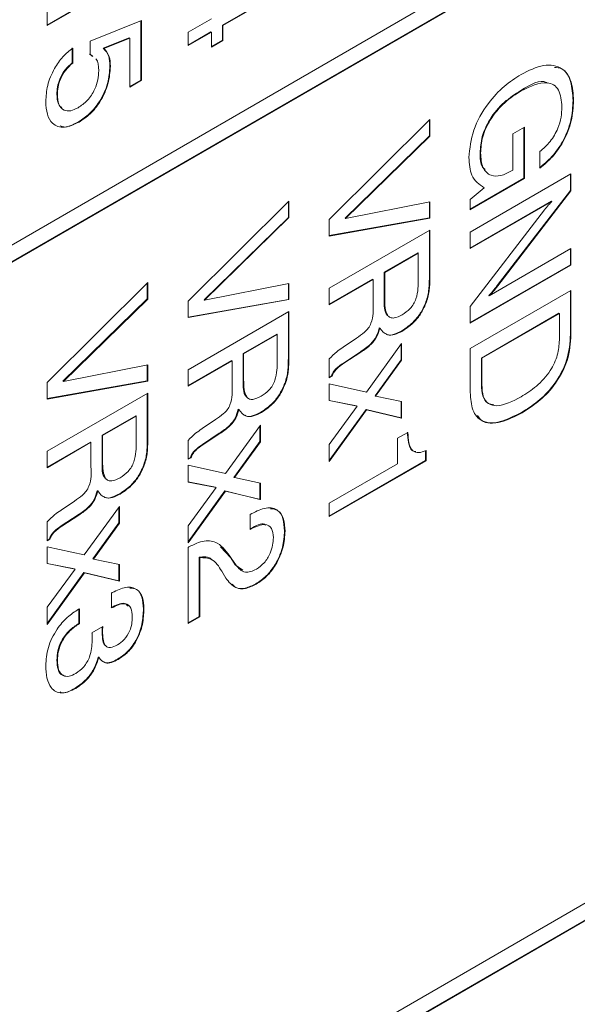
# Model space of a CAD drawing. Header units: millimetres. Extents: x 22 to 278, y 61 to 167.
# Tile 50 of 148: x 200.8 to 204.72, y 88.77 to 95.68. Entities that reach past the tile are written whole.
import ezdxf

# ---------------------------------------------------------------- set-up
doc = ezdxf.new("R2010")
doc.units = ezdxf.units.MM
doc.layers.get('0').update_dxf_attribs({"lineweight": 15})

msp = doc.modelspace()

# ---------------------------------------------------------------- linework, layer by layer
for p, q in [((193.6752, 90.018), (215.843, 102.8152)), ((215.8394, 102.6948), (193.6716, 89.8976)), ((215.843, 102.6927), (193.6752, 89.8955)), ((201.6701, 96.0314), (200.9937, 95.6409)), ((201.6736, 96.0293), (200.9937, 95.6368)), ((193.6752, 83.0774), (215.843, 95.8746)), ((202.6419, 95.8805), (202.2249, 95.6398)), ((202.6454, 95.8785), (202.2284, 95.6377)), ((215.8394, 95.7542), (193.6716, 82.957)), ((215.843, 95.7521), (193.6752, 82.9549)), ((200.9937, 95.6368), (200.9937, 95.731)), ((201.2963, 95.5288), (201.6555, 95.6722)), ((201.652, 95.6708), (201.652, 95.2555)), ((201.6555, 95.6722), (201.6555, 95.2535)), ((201.9837, 95.5907), (202.1468, 95.6849)), ((202.1433, 95.5927), (201.9837, 95.5005)), ((201.9837, 95.4964), (201.9837, 95.5907)), ((202.1468, 95.5906), (201.9837, 95.4964)), ((202.1433, 95.5927), (202.1468, 95.5906)), ((202.1468, 95.486), (202.1468, 95.5906)), ((202.2249, 95.6398), (202.2249, 95.5351)), ((202.2249, 95.6398), (202.2284, 95.6377)), ((202.2284, 95.6377), (202.2284, 95.5331)), ((201.2963, 95.4363), (201.2963, 95.5288)), ((201.5704, 95.5518), (201.3886, 95.4786)), ((201.5739, 95.5497), (201.3922, 95.4766)), ((201.5704, 95.5518), (201.5739, 95.5497)), ((201.5739, 95.2064), (201.5739, 95.5497)), ((202.2249, 95.5351), (202.1468, 95.49)), ((202.2284, 95.5331), (202.1468, 95.486)), ((202.2249, 95.5351), (202.2284, 95.5331)), ((201.1709, 95.4815), (201.1709, 95.3768)), ((201.1745, 95.4794), (201.1745, 95.3748)), ((201.3109, 95.4232), (201.2927, 95.4383)), ((201.3886, 95.4786), (201.3922, 95.4766)), ((201.1709, 95.3768), (201.1745, 95.3748)), ((201.3145, 95.4212), (201.2963, 95.4363)), ((201.4344, 95.3545), (201.4379, 95.3525)), ((201.652, 95.2555), (201.5739, 95.2105)), ((201.6555, 95.2535), (201.5739, 95.2064)), ((201.652, 95.2555), (201.6555, 95.2535)), ((204.3185, 95.1824), (204.3221, 95.1803)), ((201.0627, 95.1563), (201.0662, 95.1543)), ((204.6853, 95.1119), (204.6888, 95.1099)), ((201.215, 94.9626), (201.2185, 94.9605)), ((202.9736, 94.2763), (203.6807, 94.9776)), ((203.6772, 94.9741), (203.6772, 94.8638)), ((203.6807, 94.9776), (203.6807, 94.8618)), ((204.2627, 94.878), (204.3443, 94.9251)), ((204.3408, 94.923), (204.3408, 94.5671)), ((204.3443, 94.9251), (204.3443, 94.5651)), ((203.6772, 94.8638), (203.0852, 94.2859)), ((203.6807, 94.8618), (203.0888, 94.2838)), ((203.6772, 94.8638), (203.6807, 94.8618)), ((204.2627, 94.6226), (204.2627, 94.878)), ((204.4531, 94.6383), (204.4531, 94.7535)), ((204.0325, 94.7456), (204.0361, 94.7435)), ((204.2539, 94.6176), (204.2627, 94.6226)), ((203.9636, 94.1882), (204.6707, 94.5964)), ((204.3408, 94.5671), (203.9636, 94.3493)), ((204.3443, 94.5651), (203.9636, 94.3453)), ((204.3408, 94.5671), (204.3443, 94.5651)), ((204.6671, 94.5944), (204.6671, 94.4805)), ((204.6707, 94.5964), (204.6707, 94.4785)), ((203.9636, 94.4182), (204.0621, 94.5003)), ((204.0586, 94.5023), (204.0621, 94.5003)), ((204.6671, 94.4805), (204.1535, 93.8134)), ((204.6707, 94.4785), (204.1571, 93.8113)), ((204.6671, 94.4805), (204.6707, 94.4785)), ((201.9837, 93.7048), (202.6908, 94.4061)), ((202.6872, 94.4026), (202.6872, 94.2923)), ((202.6908, 94.4061), (202.6908, 94.2903)), ((203.9636, 94.3453), (203.9636, 94.4182)), ((204.5331, 94.406), (203.9636, 94.0772)), ((204.5367, 94.4039), (203.9636, 94.0731)), ((204.5331, 94.406), (204.5367, 94.4039)), ((203.0888, 94.2838), (203.6807, 94.4007)), ((203.6772, 94.4), (203.6772, 94.2887)), ((203.6807, 94.4007), (203.6807, 94.2867)), ((203.9636, 93.6664), (204.4844, 94.3451)), ((202.6872, 94.2923), (202.0953, 93.7144)), ((202.6908, 94.2903), (202.0988, 93.7124)), ((202.6872, 94.2923), (202.6908, 94.2903)), ((203.6772, 94.2887), (202.9736, 94.1638)), ((203.6807, 94.2867), (202.9736, 94.1611)), ((202.9736, 94.1611), (202.9736, 94.2763)), ((203.0852, 94.2859), (203.0888, 94.2838)), ((203.6772, 94.2887), (203.6807, 94.2867)), ((202.9736, 93.7947), (203.6807, 94.2029)), ((203.6772, 94.2009), (203.6772, 93.8922)), ((203.6807, 94.2029), (203.6807, 93.8902)), ((203.9636, 94.0731), (203.9636, 94.1882)), ((204.0976, 93.7422), (204.6707, 94.073)), ((204.6671, 94.071), (204.6671, 93.9599)), ((204.6707, 94.073), (204.6707, 93.9579)), ((203.5956, 94.0438), (203.3599, 93.9078)), ((203.5991, 94.0418), (203.3634, 93.9057)), ((203.5956, 94.0438), (203.5991, 94.0418)), ((203.5991, 93.8606), (203.5991, 94.0418)), ((204.6671, 93.9599), (203.9636, 93.5537)), ((204.6707, 93.9579), (203.9636, 93.5496)), ((204.6671, 93.9599), (204.6707, 93.9579)), ((203.2783, 93.8595), (202.9736, 93.6836)), ((203.2818, 93.8575), (202.9736, 93.6795)), ((203.2783, 93.8595), (203.2818, 93.8575)), ((203.2818, 93.6857), (203.2818, 93.8575)), ((203.3599, 93.9078), (203.3599, 93.7265)), ((203.3599, 93.9078), (203.3634, 93.9057)), ((203.3634, 93.9057), (203.3634, 93.7245)), ((203.6772, 93.8922), (203.6807, 93.8902)), ((200.9937, 93.1333), (201.7008, 93.8346)), ((201.6973, 93.8311), (201.6973, 93.7208)), ((201.7008, 93.8346), (201.7008, 93.7188)), ((202.0988, 93.7124), (202.6908, 93.8292)), ((202.6872, 93.8285), (202.6872, 93.7172)), ((202.6908, 93.8292), (202.6908, 93.7152)), ((202.9736, 93.6795), (202.9736, 93.7947)), ((204.1535, 93.8134), (204.1571, 93.8113)), ((201.6973, 93.7208), (201.1053, 93.1429)), ((201.7008, 93.7188), (201.1089, 93.1409)), ((201.6973, 93.7208), (201.7008, 93.7188)), ((202.6872, 93.7172), (201.9837, 93.5923)), ((202.6908, 93.7152), (201.9837, 93.5896)), ((202.0953, 93.7144), (202.0988, 93.7124)), ((202.6872, 93.7172), (202.6908, 93.7152)), ((203.3599, 93.7265), (203.3634, 93.7245)), ((203.9636, 93.3717), (204.6707, 93.7799)), ((204.094, 93.7442), (204.0976, 93.7422)), ((204.6671, 93.7778), (204.6671, 93.4708)), ((204.6707, 93.7799), (204.6707, 93.4688)), ((201.9837, 93.5896), (201.9837, 93.7048)), ((203.6525, 93.6994), (203.6561, 93.6973)), ((203.9636, 93.5496), (203.9636, 93.6664)), ((201.9837, 93.2232), (202.6908, 93.6314)), ((202.6872, 93.6294), (202.6872, 93.3207)), ((202.6908, 93.6314), (202.6908, 93.3187)), ((204.5855, 93.6197), (204.0416, 93.3057)), ((204.5891, 93.6176), (204.0451, 93.3036)), ((204.5855, 93.6197), (204.5891, 93.6176)), ((204.5891, 93.431), (204.5891, 93.6176)), ((203.3253, 93.5181), (203.3289, 93.5161)), ((202.6056, 93.4724), (202.3699, 93.3363)), ((202.6092, 93.4703), (202.3735, 93.3342)), ((202.6056, 93.4724), (202.6092, 93.4703)), ((202.6092, 93.2891), (202.6092, 93.4703)), ((203.0728, 93.3817), (203.1665, 93.4455)), ((203.4843, 93.4969), (203.4878, 93.4948)), ((204.6671, 93.4708), (204.6707, 93.4688)), ((203.0698, 93.38), (203.0728, 93.3817)), ((203.2348, 93.0673), (203.4813, 93.4073)), ((203.4777, 93.4024), (203.4777, 93.2919)), ((203.4813, 93.4073), (203.4813, 93.2899)), ((203.9636, 93.065), (203.9636, 93.3717)), ((202.3699, 93.3363), (202.3699, 93.155)), ((202.3699, 93.3363), (202.3735, 93.3342)), ((202.3735, 93.3342), (202.3735, 93.153)), ((202.6872, 93.3207), (202.6908, 93.3187)), ((202.9736, 93.1666), (202.9736, 93.2994)), ((203.1923, 93.3493), (203.0736, 93.2706)), ((203.1959, 93.3472), (203.0772, 93.2686)), ((203.1923, 93.3493), (203.1959, 93.3472)), ((204.0416, 93.3057), (204.0416, 93.119)), ((204.0416, 93.3057), (204.0451, 93.3036)), ((204.0451, 93.3036), (204.0451, 93.117)), ((201.1089, 93.1409), (201.7008, 93.2577)), ((201.6973, 93.257), (201.6973, 93.1457)), ((201.7008, 93.2577), (201.7008, 93.1437)), ((202.2884, 93.288), (201.9837, 93.1121)), ((202.2919, 93.286), (201.9837, 93.1081)), ((202.2884, 93.288), (202.2919, 93.286)), ((202.2919, 93.1142), (202.2919, 93.286)), ((203.0736, 93.2706), (203.0772, 93.2686)), ((203.4777, 93.2919), (203.2953, 93.04)), ((203.4813, 93.2899), (203.2988, 93.038)), ((203.4777, 93.2919), (203.4813, 93.2899)), ((201.9837, 93.1081), (201.9837, 93.2232)), ((202.99, 93.1802), (202.9736, 93.1707)), ((202.9936, 93.1781), (202.9736, 93.1666)), ((202.99, 93.1802), (202.9936, 93.1781)), ((201.6973, 93.1457), (200.9937, 93.0208)), ((201.7008, 93.1437), (200.9937, 93.0181)), ((200.9937, 93.0181), (200.9937, 93.1333)), ((201.1053, 93.1429), (201.1089, 93.1409)), ((201.6973, 93.1457), (201.7008, 93.1437)), ((202.3699, 93.155), (202.3735, 93.153)), ((202.6626, 93.1279), (202.6661, 93.1258)), ((202.9736, 93.1247), (203.2348, 93.0673)), ((202.9736, 93.0071), (202.9736, 93.1247)), ((204.0416, 93.119), (204.0451, 93.117)), ((200.9937, 92.6517), (201.7008, 93.0599)), ((201.6973, 93.0579), (201.6973, 92.7492)), ((201.7008, 93.0599), (201.7008, 92.7472)), ((203.2953, 93.04), (203.2988, 93.038)), ((203.2988, 93.038), (203.4813, 92.9997)), ((203.1663, 92.9706), (202.9736, 93.0085)), ((203.1698, 92.9686), (202.9736, 93.0071)), ((202.9736, 92.7001), (203.1698, 92.9686)), ((203.1663, 92.9706), (203.1698, 92.9686)), ((203.4777, 93.0004), (203.4777, 92.8859)), ((203.4813, 92.9997), (203.4813, 92.8839)), ((201.6157, 92.9009), (201.38, 92.7648)), ((201.6192, 92.8988), (201.3835, 92.7628)), ((201.6157, 92.9009), (201.6192, 92.8988)), ((201.6192, 92.7176), (201.6192, 92.8988)), ((202.3354, 92.9467), (202.3389, 92.9446)), ((202.4943, 92.9254), (202.4978, 92.9233)), ((203.2323, 92.9448), (202.9736, 92.5873)), ((203.2358, 92.9427), (202.9736, 92.5804)), ((203.4777, 92.8859), (203.2323, 92.9448)), ((203.2323, 92.9448), (203.2358, 92.9427)), ((203.4813, 92.8839), (203.2358, 92.9427)), ((203.4777, 92.8859), (203.4813, 92.8839)), ((204.3239, 92.9243), (204.3275, 92.9222)), ((202.0828, 92.8102), (202.1766, 92.874)), ((202.2449, 92.4958), (202.4913, 92.8358)), ((202.4878, 92.831), (202.4878, 92.7204)), ((202.4913, 92.8358), (202.4913, 92.7184)), ((201.38, 92.7648), (201.38, 92.5836)), ((201.38, 92.7648), (201.3835, 92.7628)), ((201.3835, 92.7628), (201.3835, 92.5815)), ((201.6973, 92.7492), (201.7008, 92.7472)), ((202.0798, 92.8085), (202.0828, 92.8102)), ((202.2024, 92.7778), (202.0837, 92.6991)), ((202.2059, 92.7757), (202.0872, 92.6971)), ((202.2024, 92.7778), (202.2059, 92.7757)), ((203.4541, 92.7426), (203.5266, 92.7844)), ((201.2984, 92.7166), (200.9937, 92.5407)), ((201.3019, 92.7145), (200.9937, 92.5366)), ((201.2984, 92.7166), (201.3019, 92.7145)), ((201.3019, 92.5428), (201.3019, 92.7145)), ((201.9837, 92.5951), (201.9837, 92.7279)), ((202.0837, 92.6991), (202.0872, 92.6971)), ((202.4878, 92.7204), (202.3053, 92.4686)), ((202.4913, 92.7184), (202.3089, 92.4665)), ((202.4878, 92.7204), (202.4913, 92.7184)), ((202.9736, 92.5804), (202.9736, 92.7001)), ((203.4541, 92.5646), (203.4541, 92.7426)), ((200.9937, 92.5366), (200.9937, 92.6517)), ((202.0001, 92.6087), (201.9837, 92.5992)), ((202.0036, 92.6066), (201.9837, 92.5951)), ((202.0001, 92.6087), (202.0036, 92.6066)), ((203.65, 92.6581), (203.65, 92.5876)), ((203.6535, 92.656), (203.6535, 92.5855)), ((201.38, 92.5836), (201.3835, 92.5815)), ((201.6726, 92.5564), (201.6762, 92.5543)), ((201.9837, 92.5532), (202.2449, 92.4958)), ((201.9837, 92.4356), (201.9837, 92.5532)), ((203.65, 92.5876), (202.9736, 92.1971)), ((203.6535, 92.5855), (202.9736, 92.193)), ((202.9736, 92.2872), (203.4541, 92.5646)), ((203.65, 92.5876), (203.6535, 92.5855)), ((202.3053, 92.4686), (202.3089, 92.4665)), ((202.1763, 92.3991), (201.9837, 92.437)), ((202.1798, 92.3971), (201.9837, 92.4356)), ((202.3089, 92.4665), (202.4913, 92.4282)), ((202.4878, 92.429), (202.4878, 92.3145)), ((202.4913, 92.4282), (202.4913, 92.3124)), ((201.3454, 92.3752), (201.349, 92.3731)), ((201.5044, 92.3539), (201.5079, 92.3519)), ((201.9837, 92.1286), (202.1798, 92.3971)), ((202.2423, 92.3733), (201.9837, 92.0158)), ((202.2459, 92.3712), (201.9837, 92.0089)), ((202.1763, 92.3991), (202.1798, 92.3971)), ((202.4878, 92.3145), (202.2423, 92.3733)), ((202.2423, 92.3733), (202.2459, 92.3712)), ((202.4913, 92.3124), (202.2459, 92.3712)), ((201.0929, 92.2387), (201.1866, 92.3025)), ((201.2549, 91.9243), (201.5014, 92.2643)), ((201.5014, 92.2643), (201.5014, 92.1469)), ((202.4878, 92.3145), (202.4913, 92.3124)), ((202.9736, 92.193), (202.9736, 92.2872)), ((201.0899, 92.237), (201.0929, 92.2387)), ((201.2124, 92.2063), (201.0937, 92.1276)), ((201.216, 92.2043), (201.0973, 92.1256)), ((201.2124, 92.2063), (201.216, 92.2043)), ((201.4978, 92.2595), (201.4978, 92.1489)), ((202.4188, 92.2077), (202.4306, 92.2145)), ((202.4188, 92.103), (202.4188, 92.2077)), ((200.9937, 92.0236), (200.9937, 92.1564)), ((201.0937, 92.1276), (201.0973, 92.1256)), ((201.4978, 92.1489), (201.3154, 91.8971)), ((201.5014, 92.1469), (201.3189, 91.895)), ((201.4978, 92.1489), (201.5014, 92.1469)), ((201.9837, 92.0089), (201.9837, 92.1286)), ((202.4232, 92.1097), (202.4188, 92.1071)), ((202.4267, 92.1076), (202.4188, 92.103)), ((202.4232, 92.1097), (202.4267, 92.1076)), ((202.66, 92.093), (202.6636, 92.0909)), ((201.0101, 92.0372), (200.9937, 92.0277)), ((201.0137, 92.0352), (200.9937, 92.0236)), ((201.0101, 92.0372), (201.0137, 92.0352)), ((200.9937, 91.9817), (201.2549, 91.9243)), ((200.9937, 91.8641), (200.9937, 91.9817)), ((201.9837, 91.9775), (201.9892, 91.9807)), ((201.9837, 91.4436), (201.9837, 91.9775)), ((202.2103, 91.9809), (202.2833, 91.9033)), ((201.1864, 91.8276), (200.9937, 91.8655)), ((201.1899, 91.8256), (200.9937, 91.8641)), ((201.3154, 91.8971), (201.3189, 91.895)), ((201.3189, 91.895), (201.5014, 91.8567)), ((201.4978, 91.8575), (201.4978, 91.743)), ((201.5014, 91.8567), (201.5014, 91.7409)), ((202.0617, 91.9082), (202.0617, 91.4927)), ((202.0617, 91.9082), (202.0653, 91.9061)), ((202.0653, 91.9061), (202.0653, 91.4907)), ((202.2833, 91.9033), (202.3148, 91.8562)), ((202.2833, 91.9033), (202.2868, 91.9012)), ((202.2868, 91.9012), (202.3184, 91.8542)), ((202.3148, 91.8562), (202.3681, 91.8168)), ((202.3148, 91.8562), (202.3184, 91.8542)), ((200.9937, 91.5571), (201.1899, 91.8256)), ((201.2524, 91.8018), (200.9937, 91.4443)), ((201.2559, 91.7998), (200.9937, 91.4374)), ((201.1864, 91.8276), (201.1899, 91.8256)), ((201.4978, 91.743), (201.2524, 91.8018)), ((201.2524, 91.8018), (201.2559, 91.7998)), ((201.5014, 91.7409), (201.2559, 91.7998)), ((202.2485, 91.7622), (202.2194, 91.8104)), ((201.4978, 91.743), (201.5014, 91.7409)), ((202.4585, 91.7218), (202.462, 91.7197)), ((201.447, 91.6572), (201.4518, 91.66)), ((201.447, 91.5525), (201.447, 91.6572)), ((200.9937, 91.4374), (200.9937, 91.5571)), ((201.2154, 91.5444), (201.2203, 91.5473)), ((201.2168, 91.5452), (201.2168, 91.4446)), ((201.2203, 91.5473), (201.2203, 91.4426)), ((201.6701, 91.5476), (201.6736, 91.5456)), ((201.2168, 91.4446), (201.2203, 91.4426)), ((202.0617, 91.4927), (201.9837, 91.4477)), ((202.0653, 91.4907), (201.9837, 91.4436)), ((202.0617, 91.4927), (202.0653, 91.4907)), ((201.3089, 91.3792), (201.3844, 91.4223)), ((201.3093, 91.3757), (201.3089, 91.3792)), ((201.38, 91.3911), (201.3835, 91.3891)), ((201.0627, 91.1869), (201.0662, 91.1848)), ((201.3534, 91.2084), (201.3569, 91.2064)), ((201.4891, 91.1935), (201.4926, 91.1915)), ((201.1912, 90.9902), (201.1947, 90.9881))]:
    msp.add_line(p, q)
for points, knots in [([(200.9846, 95.1046), (200.9869, 95.1416), (200.9914, 95.2155), (201.0374, 95.3295), (201.1024, 95.4232), (201.1504, 95.4607), (201.1745, 95.4794)], [0, 0, 0, 0, 0.280338, 0.559784, 0.779725, 1, 1, 1, 1]), ([(201.3886, 95.4786), (201.4037, 95.4617), (201.4306, 95.4315), (201.4332, 95.3781), (201.4344, 95.3545)], [0, 0, 0, 0, 0.558768, 1, 1, 1, 1]), ([(201.3922, 95.4766), (201.4072, 95.4597), (201.4341, 95.4295), (201.4368, 95.3761), (201.4379, 95.3525)], [0, 0, 0, 0, 0.558768, 1, 1, 1, 1]), ([(201.1709, 95.3768), (201.1534, 95.3614), (201.1185, 95.3307), (201.0826, 95.2664), (201.0652, 95.2065), (201.0635, 95.1731), (201.0627, 95.1563)], [0, 0, 0, 0, 0.279683, 0.558942, 0.779277, 1, 1, 1, 1]), ([(201.1745, 95.3748), (201.157, 95.3594), (201.122, 95.3287), (201.0862, 95.2644), (201.0687, 95.2045), (201.0671, 95.171), (201.0662, 95.1543)], [0, 0, 0, 0, 0.279683, 0.558942, 0.779277, 1, 1, 1, 1]), ([(201.3563, 95.3206), (201.3553, 95.3539), (201.3543, 95.3888), (201.3358, 95.4036), (201.3349, 95.4043)], [0, 0, 0, 0, 0.953968, 1, 1, 1, 1]), ([(201.211, 95.0609), (201.2334, 95.076), (201.2781, 95.1063), (201.3288, 95.1831), (201.3532, 95.2582), (201.3553, 95.2998), (201.3563, 95.3206)], [0, 0, 0, 0, 0.2800468, 0.5588924, 0.7791575, 1, 1, 1, 1]), ([(201.4344, 95.3545), (201.4317, 95.3142), (201.4265, 95.2336), (201.3703, 95.1096), (201.2941, 95.0147), (201.2414, 94.98), (201.215, 94.9626)], [0, 0, 0, 0, 0.280328, 0.559443, 0.779442, 1, 1, 1, 1]), ([(201.4379, 95.3525), (201.4353, 95.3121), (201.43, 95.2316), (201.3739, 95.1076), (201.2976, 95.0127), (201.2449, 94.9779), (201.2185, 94.9605)], [0, 0, 0, 0, 0.280328, 0.559443, 0.779442, 1, 1, 1, 1]), ([(204.3207, 95.2947), (204.3741, 95.3212), (204.4808, 95.3742), (204.6101, 95.3506), (204.6801, 95.2501), (204.6859, 95.1567), (204.6888, 95.1099)], [0, 0, 0, 0, 0.2805104, 0.5594555, 0.7793826, 1, 1, 1, 1]), ([(204.5542, 95.3436), (204.5723, 95.3421), (204.6268, 95.3376), (204.6753, 95.2494), (204.682, 95.1578), (204.6853, 95.1119)], [0, 0, 0, 0, 0.19857, 0.598657, 1, 1, 1, 1]), ([(203.9545, 94.7126), (203.9606, 94.7756), (203.9727, 94.9015), (204.0781, 95.086), (204.1999, 95.2172), (204.2804, 95.2688), (204.3207, 95.2947)], [0, 0, 0, 0, 0.27927, 0.558399, 0.778964, 1, 1, 1, 1]), ([(204.505, 95.2341), (204.5028, 95.2356), (204.4586, 95.2652), (204.3868, 95.2227), (204.3185, 95.1824)], [0, 0, 0, 0, 0.050596, 1, 1, 1, 1]), ([(204.6072, 95.0664), (204.6034, 95.1103), (204.5957, 95.198), (204.4886, 95.2608), (204.3853, 95.2109), (204.3221, 95.1803)], [0, 0, 0, 0, 0.280722, 0.560128, 1, 1, 1, 1]), ([(204.3185, 95.1824), (204.2793, 95.1573), (204.2012, 95.1072), (204.1009, 94.9902), (204.0402, 94.857), (204.0351, 94.7827), (204.0325, 94.7456)], [0, 0, 0, 0, 0.280945, 0.560274, 0.779826, 1, 1, 1, 1]), ([(204.3221, 95.1803), (204.2829, 95.1552), (204.2047, 95.1052), (204.1045, 94.9882), (204.0437, 94.8549), (204.0386, 94.7807), (204.0361, 94.7435)], [0, 0, 0, 0, 0.280945, 0.560274, 0.779826, 1, 1, 1, 1]), ([(201.2185, 94.9605), (201.1829, 94.9439), (201.1119, 94.9107), (201.0321, 94.9404), (200.9901, 95.0113), (200.9865, 95.0734), (200.9846, 95.1046)], [0, 0, 0, 0, 0.279853, 0.558986, 0.77924, 1, 1, 1, 1]), ([(201.0627, 95.1563), (201.0636, 95.1305), (201.0652, 95.0884), (201.0884, 95.069), (201.0973, 95.0615)], [0, 0, 0, 0, 0.613934, 1, 1, 1, 1]), ([(201.0662, 95.1543), (201.068, 95.1295), (201.0714, 95.0801), (201.1084, 95.0407), (201.1585, 95.035), (201.1935, 95.0523), (201.211, 95.0609)], [0, 0, 0, 0, 0.28028, 0.559528, 0.779473, 1, 1, 1, 1]), ([(204.6853, 95.1119), (204.6826, 95.0657), (204.6774, 94.9734), (204.6211, 94.8301), (204.539, 94.7138), (204.4794, 94.6649), (204.4496, 94.6404)], [0, 0, 0, 0, 0.280365, 0.559624, 0.779576, 1, 1, 1, 1]), ([(204.6888, 95.1099), (204.6862, 95.0636), (204.6809, 94.9713), (204.6246, 94.828), (204.5425, 94.7117), (204.4829, 94.6628), (204.4531, 94.6383)], [0, 0, 0, 0, 0.280365, 0.559624, 0.779576, 1, 1, 1, 1]), ([(204.4531, 94.7535), (204.4779, 94.7753), (204.5276, 94.819), (204.579, 94.91), (204.6039, 94.9952), (204.6061, 95.0426), (204.6072, 95.0664)], [0, 0, 0, 0, 0.2799482, 0.5590031, 0.7792814, 1, 1, 1, 1]), ([(201.215, 94.9626), (201.1779, 94.9423), (201.1294, 94.9159), (201.0944, 94.9313), (201.0861, 94.935)], [0, 0, 0, 0, 0.763264, 1, 1, 1, 1]), ([(204.0621, 94.5003), (204.0268, 94.5236), (203.9635, 94.5652), (203.9573, 94.6675), (203.9545, 94.7126)], [0, 0, 0, 0, 0.558199, 1, 1, 1, 1]), ([(204.0325, 94.7456), (204.0331, 94.7066), (204.0338, 94.6551), (204.0614, 94.6327), (204.0681, 94.6273)], [0, 0, 0, 0, 0.757782, 1, 1, 1, 1]), ([(204.0361, 94.7435), (204.0388, 94.7073), (204.0441, 94.635), (204.1016, 94.581), (204.1771, 94.5789), (204.2283, 94.6047), (204.2539, 94.6176)], [0, 0, 0, 0, 0.280188, 0.559158, 0.779256, 1, 1, 1, 1]), ([(204.4844, 94.3451), (204.4939, 94.3567), (204.5107, 94.3773), (204.5287, 94.3958), (204.5367, 94.4039)], [0, 0, 0, 0, 0.559938, 1, 1, 1, 1]), ([(203.4862, 93.6091), (203.5055, 93.6217), (203.5344, 93.6405), (203.5674, 93.6838), (203.5989, 93.7586), (203.599, 93.8152), (203.5991, 93.8606)], [0, 0, 0, 0, 0.249914, 0.375118, 0.500285, 1, 1, 1, 1]), ([(203.6772, 93.8922), (203.677, 93.8714), (203.6768, 93.8371), (203.6736, 93.7879), (203.667, 93.7444), (203.6573, 93.7144), (203.6525, 93.6994)], [0, 0, 0, 0, 0.340201, 0.560299, 0.780167, 1, 1, 1, 1]), ([(203.6807, 93.8902), (203.6806, 93.8693), (203.6803, 93.8351), (203.6772, 93.7859), (203.6705, 93.7423), (203.6609, 93.7123), (203.6561, 93.6973)], [0, 0, 0, 0, 0.340201, 0.560299, 0.780167, 1, 1, 1, 1]), ([(204.1535, 93.8134), (204.1428, 93.7997), (204.1237, 93.7754), (204.1031, 93.7537), (204.094, 93.7442)], [0, 0, 0, 0, 0.560126, 1, 1, 1, 1]), ([(204.1571, 93.8113), (204.1464, 93.7977), (204.1273, 93.7734), (204.1066, 93.7517), (204.0976, 93.7422)], [0, 0, 0, 0, 0.560126, 1, 1, 1, 1]), ([(203.3599, 93.7265), (203.3588, 93.6774), (203.3576, 93.6252), (203.3843, 93.6042), (203.3859, 93.603)], [0, 0, 0, 0, 0.9411373, 1, 1, 1, 1]), ([(203.3634, 93.7245), (203.3642, 93.678), (203.3652, 93.6198), (203.4022, 93.5871), (203.4368, 93.584), (203.4665, 93.5991), (203.4862, 93.6091)], [0, 0, 0, 0, 0.498678, 0.624062, 0.749559, 1, 1, 1, 1]), ([(203.1665, 93.4455), (203.1852, 93.4583), (203.2131, 93.4777), (203.2495, 93.5127), (203.2876, 93.586), (203.2844, 93.6414), (203.2818, 93.6857)], [0, 0, 0, 0, 0.251037, 0.37643, 0.500333, 1, 1, 1, 1]), ([(203.6525, 93.6994), (203.6421, 93.6751), (203.6212, 93.6267), (203.5625, 93.5503), (203.5139, 93.5171), (203.4843, 93.4969)], [0, 0, 0, 0, 0.280382, 0.560589, 1, 1, 1, 1]), ([(203.6561, 93.6973), (203.6456, 93.6731), (203.6247, 93.6247), (203.566, 93.5483), (203.5174, 93.5151), (203.4878, 93.4948)], [0, 0, 0, 0, 0.280382, 0.560589, 1, 1, 1, 1]), ([(203.3253, 93.5181), (203.3198, 93.4975), (203.3089, 93.4564), (203.2575, 93.392), (203.2171, 93.3655), (203.1923, 93.3493)], [0, 0, 0, 0, 0.2800074, 0.5582758, 1, 1, 1, 1]), ([(203.3289, 93.5161), (203.3234, 93.4955), (203.3125, 93.4543), (203.261, 93.39), (203.2206, 93.3635), (203.1959, 93.3472)], [0, 0, 0, 0, 0.2800074, 0.5582758, 1, 1, 1, 1]), ([(203.4878, 93.4948), (203.4693, 93.4855), (203.4324, 93.4668), (203.3701, 93.4635), (203.3445, 93.4962), (203.3289, 93.5161)], [0, 0, 0, 0, 0.281142, 0.561765, 1, 1, 1, 1]), ([(203.4843, 93.4969), (203.4661, 93.4881), (203.4298, 93.4706), (203.3884, 93.4622), (203.3755, 93.4746), (203.3737, 93.4763)], [0, 0, 0, 0, 0.462919, 0.924984, 1, 1, 1, 1]), ([(204.6671, 93.4708), (204.6632, 93.4117), (204.6552, 93.2939), (204.5575, 93.1145), (204.4385, 92.9964), (204.3622, 92.9483), (204.3239, 92.9243)], [0, 0, 0, 0, 0.280047, 0.558115, 0.77872, 1, 1, 1, 1]), ([(204.6707, 93.4688), (204.6667, 93.4097), (204.6588, 93.2919), (204.5611, 93.1125), (204.442, 92.9944), (204.3657, 92.9463), (204.3275, 92.9222)], [0, 0, 0, 0, 0.280047, 0.558115, 0.77872, 1, 1, 1, 1]), ([(202.9736, 93.2994), (202.991, 93.3169), (203.0221, 93.3481), (203.0552, 93.3702), (203.0698, 93.38)], [0, 0, 0, 0, 0.558411, 1, 1, 1, 1]), ([(204.3202, 93.0332), (204.3564, 93.056), (204.4286, 93.1014), (204.524, 93.2044), (204.5823, 93.328), (204.5868, 93.3966), (204.5891, 93.431)], [0, 0, 0, 0, 0.281177, 0.56059, 0.779794, 1, 1, 1, 1]), ([(202.6872, 93.3207), (202.6871, 93.2999), (202.6868, 93.2656), (202.6837, 93.2165), (202.677, 93.1729), (202.6674, 93.1429), (202.6626, 93.1279)], [0, 0, 0, 0, 0.340201, 0.560299, 0.780167, 1, 1, 1, 1]), ([(202.6908, 93.3187), (202.6906, 93.2979), (202.6904, 93.2636), (202.6872, 93.2144), (202.6805, 93.1708), (202.6709, 93.1408), (202.6661, 93.1258)], [0, 0, 0, 0, 0.340201, 0.560299, 0.780167, 1, 1, 1, 1]), ([(202.4963, 93.0376), (202.5155, 93.0502), (202.5445, 93.069), (202.5775, 93.1124), (202.6089, 93.1871), (202.6091, 93.2438), (202.6092, 93.2891)], [0, 0, 0, 0, 0.249914, 0.375118, 0.500285, 1, 1, 1, 1]), ([(203.0736, 93.2706), (203.0557, 93.2585), (203.0308, 93.2417), (203.0014, 93.2076), (202.9938, 93.1893), (202.99, 93.1802)], [0, 0, 0, 0, 0.560677, 0.780654, 1, 1, 1, 1]), ([(203.0772, 93.2686), (203.0593, 93.2565), (203.0344, 93.2396), (203.0049, 93.2055), (202.9974, 93.1873), (202.9936, 93.1781)], [0, 0, 0, 0, 0.560677, 0.780654, 1, 1, 1, 1]), ([(202.1766, 92.874), (202.1952, 92.8869), (202.2232, 92.9062), (202.2595, 92.9412), (202.2977, 93.0145), (202.2945, 93.0699), (202.2919, 93.1142)], [0, 0, 0, 0, 0.251037, 0.37643, 0.500333, 1, 1, 1, 1]), ([(202.3699, 93.155), (202.3688, 93.1059), (202.3676, 93.0537), (202.3944, 93.0328), (202.3959, 93.0315)], [0, 0, 0, 0, 0.941137, 1, 1, 1, 1]), ([(202.3735, 93.153), (202.3742, 93.1065), (202.3752, 93.0484), (202.4122, 93.0156), (202.4468, 93.0126), (202.4765, 93.0276), (202.4963, 93.0376)], [0, 0, 0, 0, 0.498678, 0.624062, 0.749559, 1, 1, 1, 1]), ([(202.6626, 93.1279), (202.6521, 93.1037), (202.6313, 93.0552), (202.5725, 92.9788), (202.524, 92.9456), (202.4943, 92.9254)], [0, 0, 0, 0, 0.280382, 0.560589, 1, 1, 1, 1]), ([(202.6661, 93.1258), (202.6557, 93.1016), (202.6348, 93.0532), (202.576, 92.9768), (202.5275, 92.9436), (202.4978, 92.9233)], [0, 0, 0, 0, 0.280382, 0.560589, 1, 1, 1, 1]), ([(204.0416, 93.119), (204.0433, 93.0918), (204.0468, 93.0374), (204.0795, 92.9848), (204.1153, 92.9799), (204.1302, 92.9779)], [0, 0, 0, 0, 0.3698124, 0.7382619, 1, 1, 1, 1]), ([(204.0451, 93.117), (204.0468, 93.0895), (204.05, 93.0346), (204.0877, 92.98), (204.1776, 92.96), (204.2614, 93.003), (204.3202, 93.0332)], [0, 0, 0, 0, 0.187232, 0.373773, 0.560603, 1, 1, 1, 1]), ([(204.3275, 92.9222), (204.2771, 92.8963), (204.1766, 92.8445), (204.0479, 92.8479), (203.9727, 92.9327), (203.9666, 93.0209), (203.9636, 93.065)], [0, 0, 0, 0, 0.280936, 0.560148, 0.779663, 1, 1, 1, 1]), ([(202.3354, 92.9467), (202.3299, 92.926), (202.319, 92.8849), (202.2675, 92.8206), (202.2271, 92.7941), (202.2024, 92.7778)], [0, 0, 0, 0, 0.280007, 0.558276, 1, 1, 1, 1]), ([(202.3389, 92.9446), (202.3334, 92.924), (202.3225, 92.8828), (202.271, 92.8185), (202.2307, 92.792), (202.2059, 92.7757)], [0, 0, 0, 0, 0.280007, 0.558276, 1, 1, 1, 1]), ([(202.4978, 92.9233), (202.4794, 92.914), (202.4424, 92.8953), (202.3801, 92.892), (202.3545, 92.9247), (202.3389, 92.9446)], [0, 0, 0, 0, 0.281142, 0.561765, 1, 1, 1, 1]), ([(202.4943, 92.9254), (202.4762, 92.9166), (202.4399, 92.8992), (202.3985, 92.8907), (202.3855, 92.9031), (202.3837, 92.9048)], [0, 0, 0, 0, 0.462919, 0.924984, 1, 1, 1, 1]), ([(204.3239, 92.9243), (204.2742, 92.8992), (204.1752, 92.8493), (204.0583, 92.8413), (204.0241, 92.8891), (204.0152, 92.9015)], [0, 0, 0, 0, 0.42735, 0.852078, 1, 1, 1, 1]), ([(201.6973, 92.7492), (201.6971, 92.7284), (201.6969, 92.6941), (201.6937, 92.645), (201.6871, 92.6014), (201.6774, 92.5714), (201.6726, 92.5564)], [0, 0, 0, 0, 0.340201, 0.560299, 0.780167, 1, 1, 1, 1]), ([(201.7008, 92.7472), (201.7007, 92.7264), (201.7004, 92.6921), (201.6973, 92.6429), (201.6906, 92.5993), (201.681, 92.5693), (201.6762, 92.5543)], [0, 0, 0, 0, 0.340201, 0.560299, 0.780167, 1, 1, 1, 1]), ([(201.9837, 92.7279), (202.0011, 92.7454), (202.0322, 92.7767), (202.0652, 92.7987), (202.0798, 92.8085)], [0, 0, 0, 0, 0.558411, 1, 1, 1, 1]), ([(203.5231, 92.7865), (203.5244, 92.7615), (203.5269, 92.7117), (203.5453, 92.657), (203.5728, 92.6514), (203.5814, 92.6497)], [0, 0, 0, 0, 0.408403, 0.8142, 1, 1, 1, 1]), ([(203.5266, 92.7844), (203.5277, 92.7591), (203.5299, 92.7085), (203.5532, 92.6519), (203.6008, 92.6363), (203.6359, 92.6495), (203.6535, 92.656)], [0, 0, 0, 0, 0.281056, 0.560319, 0.779649, 1, 1, 1, 1]), ([(201.5063, 92.4661), (201.5256, 92.4787), (201.5545, 92.4976), (201.5875, 92.5409), (201.619, 92.6156), (201.6191, 92.6723), (201.6192, 92.7176)], [0, 0, 0, 0, 0.249914, 0.375118, 0.500285, 1, 1, 1, 1]), ([(202.0837, 92.6991), (202.0658, 92.687), (202.0409, 92.6702), (202.0114, 92.6361), (202.0039, 92.6178), (202.0001, 92.6087)], [0, 0, 0, 0, 0.560677, 0.780654, 1, 1, 1, 1]), ([(202.0872, 92.6971), (202.0693, 92.685), (202.0444, 92.6681), (202.015, 92.6341), (202.0074, 92.6158), (202.0036, 92.6066)], [0, 0, 0, 0, 0.560677, 0.780654, 1, 1, 1, 1]), ([(201.1866, 92.3025), (201.2053, 92.3154), (201.2332, 92.3347), (201.2696, 92.3698), (201.3077, 92.443), (201.3045, 92.4984), (201.3019, 92.5428)], [0, 0, 0, 0, 0.251037, 0.37643, 0.500333, 1, 1, 1, 1]), ([(201.38, 92.5836), (201.3789, 92.5344), (201.3777, 92.4822), (201.4044, 92.4613), (201.406, 92.46)], [0, 0, 0, 0, 0.941137, 1, 1, 1, 1]), ([(201.3835, 92.5815), (201.3843, 92.535), (201.3853, 92.4769), (201.4223, 92.4441), (201.4569, 92.4411), (201.4866, 92.4561), (201.5063, 92.4661)], [0, 0, 0, 0, 0.498678, 0.624062, 0.749559, 1, 1, 1, 1]), ([(201.6726, 92.5564), (201.6622, 92.5322), (201.6413, 92.4838), (201.5826, 92.4073), (201.534, 92.3742), (201.5044, 92.3539)], [0, 0, 0, 0, 0.280382, 0.560589, 1, 1, 1, 1]), ([(201.6762, 92.5543), (201.6657, 92.5301), (201.6448, 92.4817), (201.5861, 92.4053), (201.5375, 92.3721), (201.5079, 92.3519)], [0, 0, 0, 0, 0.280382, 0.560589, 1, 1, 1, 1]), ([(201.3454, 92.3752), (201.3399, 92.3545), (201.329, 92.3134), (201.2776, 92.2491), (201.2372, 92.2226), (201.2124, 92.2063)], [0, 0, 0, 0, 0.2800074, 0.5582758, 1, 1, 1, 1]), ([(201.349, 92.3731), (201.3435, 92.3525), (201.3326, 92.3113), (201.2811, 92.247), (201.2407, 92.2205), (201.216, 92.2043)], [0, 0, 0, 0, 0.2800074, 0.5582758, 1, 1, 1, 1]), ([(201.5079, 92.3519), (201.4894, 92.3425), (201.4525, 92.3238), (201.3902, 92.3206), (201.3646, 92.3532), (201.349, 92.3731)], [0, 0, 0, 0, 0.281142, 0.561765, 1, 1, 1, 1]), ([(201.5044, 92.3539), (201.4862, 92.3452), (201.4499, 92.3277), (201.4085, 92.3192), (201.3956, 92.3316), (201.3938, 92.3333)], [0, 0, 0, 0, 0.462919, 0.924984, 1, 1, 1, 1]), ([(200.9937, 92.1564), (201.0111, 92.1739), (201.0422, 92.2052), (201.0753, 92.2272), (201.0899, 92.237)], [0, 0, 0, 0, 0.558411, 1, 1, 1, 1]), ([(202.4306, 92.2145), (202.4649, 92.2315), (202.5333, 92.2653), (202.615, 92.2469), (202.6582, 92.1809), (202.6618, 92.121), (202.6636, 92.0909)], [0, 0, 0, 0, 0.280451, 0.559362, 0.779308, 1, 1, 1, 1]), ([(202.5613, 92.248), (202.579, 92.2465), (202.62, 92.243), (202.6542, 92.1817), (202.6581, 92.1226), (202.66, 92.093)], [0, 0, 0, 0, 0.272854, 0.635811, 1, 1, 1, 1]), ([(201.0937, 92.1276), (201.0758, 92.1155), (201.0509, 92.0987), (201.0215, 92.0646), (201.0139, 92.0463), (201.0101, 92.0372)], [0, 0, 0, 0, 0.560677, 0.780654, 1, 1, 1, 1]), ([(201.0973, 92.1256), (201.0794, 92.1135), (201.0545, 92.0967), (201.025, 92.0626), (201.0175, 92.0443), (201.0137, 92.0352)], [0, 0, 0, 0, 0.560677, 0.780654, 1, 1, 1, 1]), ([(202.5299, 92.1334), (202.5268, 92.1356), (202.5011, 92.1535), (202.4597, 92.1302), (202.4232, 92.1097)], [0, 0, 0, 0, 0.120484, 1, 1, 1, 1]), ([(202.582, 92.0463), (202.5797, 92.0699), (202.5751, 92.1171), (202.5166, 92.1501), (202.4608, 92.1237), (202.4267, 92.1076)], [0, 0, 0, 0, 0.280567, 0.560264, 1, 1, 1, 1]), ([(202.66, 92.093), (202.6577, 92.0552), (202.6531, 91.9797), (202.6031, 91.8631), (202.5328, 91.7715), (202.4833, 91.7384), (202.4585, 91.7218)], [0, 0, 0, 0, 0.2804405, 0.5596806, 0.7795919, 1, 1, 1, 1]), ([(202.6636, 92.0909), (202.6612, 92.0531), (202.6566, 91.9777), (202.6066, 91.8611), (202.5364, 91.7695), (202.4868, 91.7363), (202.462, 91.7197)], [0, 0, 0, 0, 0.2804405, 0.5596806, 0.7795919, 1, 1, 1, 1]), ([(201.9892, 91.9807), (202.026, 91.9987), (202.0995, 92.0347), (202.211, 92.0098), (202.258, 91.9424), (202.2868, 91.9012)], [0, 0, 0, 0, 0.279996, 0.559198, 1, 1, 1, 1]), ([(202.4627, 91.8248), (202.4816, 91.838), (202.5194, 91.8643), (202.5599, 91.9308), (202.5796, 91.9937), (202.5812, 92.0288), (202.582, 92.0463)], [0, 0, 0, 0, 0.27961, 0.558548, 0.779048, 1, 1, 1, 1]), ([(202.149, 91.8903), (202.1477, 91.8917), (202.1285, 91.915), (202.094, 91.9115), (202.0617, 91.9082)], [0, 0, 0, 0, 0.063271, 1, 1, 1, 1]), ([(202.2194, 91.8104), (202.1993, 91.8439), (202.1636, 91.9032), (202.0952, 91.9053), (202.0653, 91.9061)], [0, 0, 0, 0, 0.562606, 1, 1, 1, 1]), ([(202.3184, 91.8542), (202.3377, 91.8317), (202.3648, 91.8002), (202.4223, 91.8045), (202.4492, 91.8181), (202.4627, 91.8248)], [0, 0, 0, 0, 0.558127, 0.779013, 1, 1, 1, 1]), ([(202.462, 91.7197), (202.4366, 91.7074), (202.3857, 91.6827), (202.3046, 91.6904), (202.2698, 91.7349), (202.2485, 91.7622)], [0, 0, 0, 0, 0.280291, 0.560216, 1, 1, 1, 1]), ([(202.4585, 91.7218), (202.4332, 91.7098), (202.3828, 91.6858), (202.3227, 91.6866), (202.3009, 91.7111), (202.2934, 91.7195)], [0, 0, 0, 0, 0.396594, 0.792671, 1, 1, 1, 1]), ([(201.4518, 91.66), (201.4842, 91.6758), (201.5487, 91.7075), (201.6261, 91.6912), (201.6683, 91.6304), (201.6718, 91.5739), (201.6736, 91.5456)], [0, 0, 0, 0, 0.280391, 0.559399, 0.779365, 1, 1, 1, 1]), ([(201.575, 91.692), (201.5918, 91.6907), (201.6307, 91.6878), (201.6643, 91.6313), (201.6682, 91.5756), (201.6701, 91.5476)], [0, 0, 0, 0, 0.273793, 0.636346, 1, 1, 1, 1]), ([(201.5625, 91.5649), (201.5549, 91.5729), (201.5376, 91.5908), (201.4916, 91.5795), (201.4595, 91.5629), (201.4435, 91.5545)], [0, 0, 0, 0, 0.284474, 0.641616, 1, 1, 1, 1]), ([(201.592, 91.4885), (201.5905, 91.5118), (201.5874, 91.558), (201.5465, 91.5875), (201.4956, 91.5781), (201.4632, 91.5611), (201.447, 91.5525)], [0, 0, 0, 0, 0.280224, 0.558001, 0.778617, 1, 1, 1, 1]), ([(200.9846, 91.148), (200.9876, 91.1895), (200.9934, 91.2722), (201.0547, 91.3988), (201.1346, 91.492), (201.1884, 91.5269), (201.2154, 91.5444)], [0, 0, 0, 0, 0.280115, 0.559017, 0.779197, 1, 1, 1, 1]), ([(201.6701, 91.5476), (201.6685, 91.5122), (201.6654, 91.4415), (201.6256, 91.3303), (201.5597, 91.2405), (201.5126, 91.2092), (201.4891, 91.1935)], [0, 0, 0, 0, 0.280903, 0.56016, 0.779706, 1, 1, 1, 1]), ([(201.6736, 91.5456), (201.6721, 91.5102), (201.6689, 91.4395), (201.6292, 91.3282), (201.5633, 91.2385), (201.5162, 91.2072), (201.4926, 91.1915)], [0, 0, 0, 0, 0.280903, 0.56016, 0.779706, 1, 1, 1, 1]), ([(201.2168, 91.4446), (201.1943, 91.4294), (201.1495, 91.3991), (201.0942, 91.3268), (201.066, 91.25), (201.0638, 91.2079), (201.0627, 91.1869)], [0, 0, 0, 0, 0.280691, 0.559402, 0.779276, 1, 1, 1, 1]), ([(201.2203, 91.4426), (201.1979, 91.4274), (201.1531, 91.3971), (201.0978, 91.3247), (201.0696, 91.248), (201.0673, 91.2059), (201.0662, 91.1848)], [0, 0, 0, 0, 0.280691, 0.559402, 0.779276, 1, 1, 1, 1]), ([(201.4871, 91.293), (201.5039, 91.3043), (201.5376, 91.3268), (201.5747, 91.3861), (201.5901, 91.442), (201.5914, 91.473), (201.592, 91.4885)], [0, 0, 0, 0, 0.279973, 0.558282, 0.778793, 1, 1, 1, 1]), ([(201.311, 91.3243), (201.3108, 91.334), (201.3104, 91.3512), (201.3097, 91.3682), (201.3093, 91.3757)], [0, 0, 0, 0, 0.559986, 1, 1, 1, 1]), ([(201.3807, 91.4202), (201.3805, 91.4153), (201.38, 91.4055), (201.38, 91.3959), (201.38, 91.3911)], [0, 0, 0, 0, 0.497659, 1, 1, 1, 1]), ([(201.38, 91.3911), (201.3807, 91.3729), (201.3821, 91.3365), (201.3896, 91.2992), (201.4017, 91.2901), (201.4031, 91.289)], [0, 0, 0, 0, 0.470715, 0.939441, 1, 1, 1, 1]), ([(201.3844, 91.4223), (201.3841, 91.416), (201.3836, 91.4048), (201.3835, 91.3939), (201.3835, 91.3891)], [0, 0, 0, 0, 0.5599977, 1, 1, 1, 1]), ([(201.3835, 91.3891), (201.384, 91.3706), (201.385, 91.3335), (201.3964, 91.2934), (201.4173, 91.2759), (201.4458, 91.2724), (201.4706, 91.2848), (201.4871, 91.293)], [0, 0, 0, 0, 0.250796, 0.500532, 0.62557, 0.750579, 1, 1, 1, 1]), ([(201.1953, 91.0931), (201.2149, 91.1069), (201.2541, 91.1343), (201.3049, 91.2268), (201.3087, 91.2873), (201.311, 91.3243)], [0, 0, 0, 0, 0.280253, 0.559686, 1, 1, 1, 1]), ([(201.0627, 91.1869), (201.0642, 91.1645), (201.0673, 91.1198), (201.0893, 91.0814), (201.1109, 91.08), (201.1148, 91.0798)], [0, 0, 0, 0, 0.452328, 0.902129, 1, 1, 1, 1]), ([(201.0662, 91.1848), (201.0675, 91.1619), (201.0701, 91.1162), (201.1008, 91.0754), (201.1469, 91.0692), (201.1791, 91.0851), (201.1953, 91.0931)], [0, 0, 0, 0, 0.280656, 0.559744, 0.779511, 1, 1, 1, 1]), ([(201.3534, 91.2084), (201.3453, 91.1831), (201.3291, 91.1326), (201.2728, 91.0469), (201.2221, 91.0117), (201.1912, 90.9902)], [0, 0, 0, 0, 0.280899, 0.561106, 1, 1, 1, 1]), ([(201.3569, 91.2064), (201.3488, 91.1811), (201.3326, 91.1305), (201.2764, 91.0448), (201.2257, 91.0096), (201.1947, 90.9881)], [0, 0, 0, 0, 0.280899, 0.561106, 1, 1, 1, 1]), ([(201.4926, 91.1915), (201.477, 91.1835), (201.4457, 91.1676), (201.3922, 91.1622), (201.3703, 91.1897), (201.3569, 91.2064)], [0, 0, 0, 0, 0.281418, 0.562234, 1, 1, 1, 1]), ([(201.4891, 91.1935), (201.4737, 91.186), (201.4429, 91.1711), (201.4065, 91.1624), (201.3948, 91.1736), (201.3926, 91.1757)], [0, 0, 0, 0, 0.447583, 0.894208, 1, 1, 1, 1]), ([(201.1947, 90.9881), (201.1605, 90.9728), (201.0923, 90.9422), (201.0216, 90.9831), (200.9889, 91.0582), (200.9861, 91.1181), (200.9846, 91.148)], [0, 0, 0, 0, 0.279361, 0.558332, 0.778914, 1, 1, 1, 1]), ([(201.1912, 90.9902), (201.1548, 90.9696), (201.1144, 90.9469), (201.0877, 90.9618), (201.0851, 90.9633)], [0, 0, 0, 0, 0.901499, 1, 1, 1, 1])]:
    msp.add_open_spline(points, degree=3, knots=knots)

doc.saveas('drawing.dxf')
